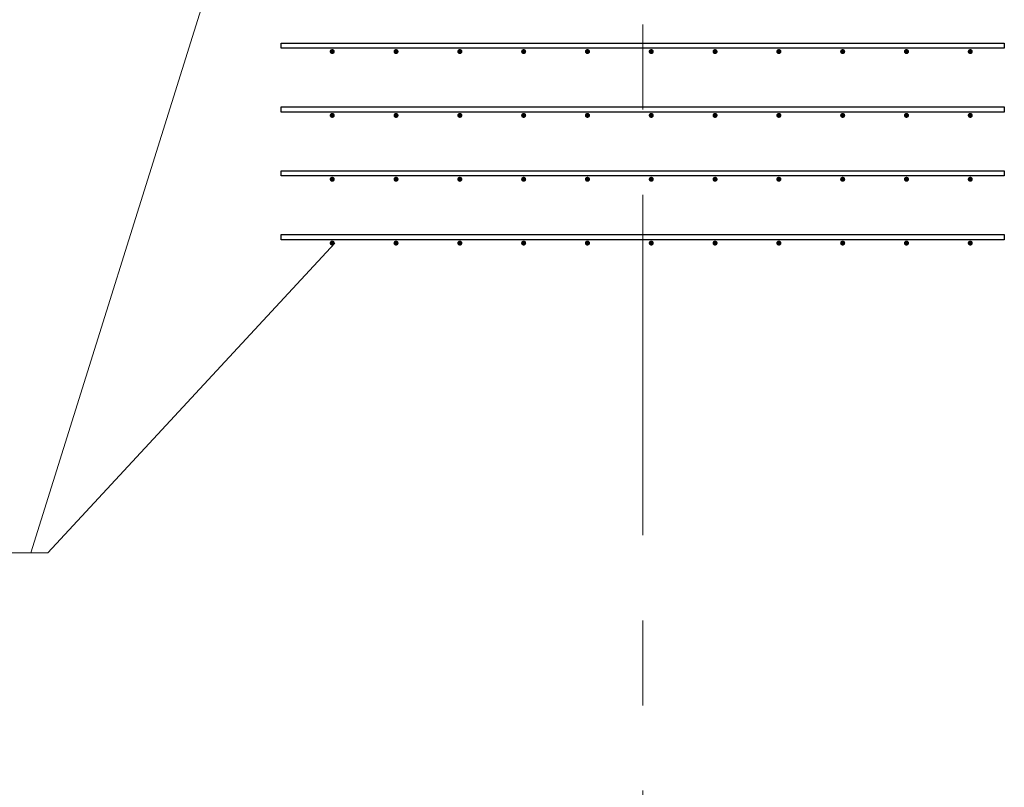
# Model space of a CAD drawing. Header units: metres. Extents: x -38 to 93, y -15 to 21.
# Tile 126 of 256: x 50.768 to 51.925, y 11.404 to 12.306. Entities that reach past the tile are written whole.
import ezdxf

# ---------------------------------------------------------------- set-up
doc = ezdxf.new("R2010")
doc.units = ezdxf.units.M
doc.linetypes.add('______11', pattern=[0.5, 0.4, -0.05, 0, -0.05])
doc.linetypes.add('______5', pattern=[1.1, 0.8, -0.1, 0.1, -0.1])
for name, color, linetype, lineweight in [('XR$1$Осевая линия (1)', 7, '______5', 13), ('XR$4$Арматурный каркас 01', 4, 'Continuous', 35), ('XR$4$Текст_ общее_1', 7, 'Continuous', 13)]:
    doc.layers.add(name, color=color, linetype=linetype, lineweight=lineweight)

msp = doc.modelspace()

# ---------------------------------------------------------------- hatches: boundary and pattern name
at = {"layer": 'XR$4$Арматурный каркас 01', "linetype": 'Continuous', "lineweight": 50, "transparency": 33554687}
for points in [[(51.138, 12.2682), (51.1378, 12.2694), (51.1371, 12.2704), (51.1361, 12.271), (51.135, 12.2712), (51.1339, 12.271), (51.1329, 12.2704), (51.1322, 12.2694), (51.132, 12.2682), (51.1322, 12.2671), (51.1329, 12.2661), (51.1339, 12.2655), (51.135, 12.2652), (51.1361, 12.2655), (51.1371, 12.2661), (51.1378, 12.2671)], [(51.138, 12.2682), (51.1378, 12.2694), (51.1371, 12.2704), (51.1361, 12.271), (51.135, 12.2712), (51.1339, 12.271), (51.1329, 12.2704), (51.1322, 12.2694), (51.132, 12.2682), (51.1322, 12.2671), (51.1329, 12.2661), (51.1339, 12.2655), (51.135, 12.2652), (51.1361, 12.2655), (51.1371, 12.2661), (51.1378, 12.2671)], [(51.213, 12.2682), (51.2128, 12.2694), (51.2121, 12.2704), (51.2111, 12.271), (51.21, 12.2712), (51.2089, 12.271), (51.2079, 12.2704), (51.2072, 12.2694), (51.207, 12.2682), (51.2072, 12.2671), (51.2079, 12.2661), (51.2089, 12.2655), (51.21, 12.2652), (51.2111, 12.2655), (51.2121, 12.2661), (51.2128, 12.2671)], [(51.213, 12.2682), (51.2128, 12.2694), (51.2121, 12.2704), (51.2111, 12.271), (51.21, 12.2712), (51.2089, 12.271), (51.2079, 12.2704), (51.2072, 12.2694), (51.207, 12.2682), (51.2072, 12.2671), (51.2079, 12.2661), (51.2089, 12.2655), (51.21, 12.2652), (51.2111, 12.2655), (51.2121, 12.2661), (51.2128, 12.2671)], [(51.288, 12.2682), (51.2878, 12.2694), (51.2871, 12.2704), (51.2861, 12.271), (51.285, 12.2712), (51.2839, 12.271), (51.2829, 12.2704), (51.2822, 12.2694), (51.282, 12.2682), (51.2822, 12.2671), (51.2829, 12.2661), (51.2839, 12.2655), (51.285, 12.2652), (51.2861, 12.2655), (51.2871, 12.2661), (51.2878, 12.2671)], [(51.288, 12.2682), (51.2878, 12.2694), (51.2871, 12.2704), (51.2861, 12.271), (51.285, 12.2712), (51.2839, 12.271), (51.2829, 12.2704), (51.2822, 12.2694), (51.282, 12.2682), (51.2822, 12.2671), (51.2829, 12.2661), (51.2839, 12.2655), (51.285, 12.2652), (51.2861, 12.2655), (51.2871, 12.2661), (51.2878, 12.2671)], [(51.363, 12.2682), (51.3628, 12.2694), (51.3621, 12.2704), (51.3611, 12.271), (51.36, 12.2712), (51.3589, 12.271), (51.3579, 12.2704), (51.3572, 12.2694), (51.357, 12.2682), (51.3572, 12.2671), (51.3579, 12.2661), (51.3589, 12.2655), (51.36, 12.2652), (51.3611, 12.2655), (51.3621, 12.2661), (51.3628, 12.2671)], [(51.363, 12.2682), (51.3628, 12.2694), (51.3621, 12.2704), (51.3611, 12.271), (51.36, 12.2712), (51.3589, 12.271), (51.3579, 12.2704), (51.3572, 12.2694), (51.357, 12.2682), (51.3572, 12.2671), (51.3579, 12.2661), (51.3589, 12.2655), (51.36, 12.2652), (51.3611, 12.2655), (51.3621, 12.2661), (51.3628, 12.2671)], [(51.438, 12.2682), (51.4378, 12.2694), (51.4371, 12.2704), (51.4361, 12.271), (51.435, 12.2712), (51.4339, 12.271), (51.4329, 12.2704), (51.4322, 12.2694), (51.432, 12.2682), (51.4322, 12.2671), (51.4329, 12.2661), (51.4339, 12.2655), (51.435, 12.2652), (51.4361, 12.2655), (51.4371, 12.2661), (51.4378, 12.2671)], [(51.438, 12.2682), (51.4378, 12.2694), (51.4371, 12.2704), (51.4361, 12.271), (51.435, 12.2712), (51.4339, 12.271), (51.4329, 12.2704), (51.4322, 12.2694), (51.432, 12.2682), (51.4322, 12.2671), (51.4329, 12.2661), (51.4339, 12.2655), (51.435, 12.2652), (51.4361, 12.2655), (51.4371, 12.2661), (51.4378, 12.2671)], [(51.513, 12.2682), (51.5128, 12.2694), (51.5121, 12.2704), (51.5111, 12.271), (51.51, 12.2712), (51.5089, 12.271), (51.5079, 12.2704), (51.5072, 12.2694), (51.507, 12.2682), (51.5072, 12.2671), (51.5079, 12.2661), (51.5089, 12.2655), (51.51, 12.2652), (51.5111, 12.2655), (51.5121, 12.2661), (51.5128, 12.2671)], [(51.513, 12.2682), (51.5128, 12.2694), (51.5121, 12.2704), (51.5111, 12.271), (51.51, 12.2712), (51.5089, 12.271), (51.5079, 12.2704), (51.5072, 12.2694), (51.507, 12.2682), (51.5072, 12.2671), (51.5079, 12.2661), (51.5089, 12.2655), (51.51, 12.2652), (51.5111, 12.2655), (51.5121, 12.2661), (51.5128, 12.2671)], [(51.588, 12.2682), (51.5878, 12.2694), (51.5871, 12.2704), (51.5861, 12.271), (51.585, 12.2712), (51.5839, 12.271), (51.5829, 12.2704), (51.5822, 12.2694), (51.582, 12.2682), (51.5822, 12.2671), (51.5829, 12.2661), (51.5839, 12.2655), (51.585, 12.2652), (51.5861, 12.2655), (51.5871, 12.2661), (51.5878, 12.2671)], [(51.588, 12.2682), (51.5878, 12.2694), (51.5871, 12.2704), (51.5861, 12.271), (51.585, 12.2712), (51.5839, 12.271), (51.5829, 12.2704), (51.5822, 12.2694), (51.582, 12.2682), (51.5822, 12.2671), (51.5829, 12.2661), (51.5839, 12.2655), (51.585, 12.2652), (51.5861, 12.2655), (51.5871, 12.2661), (51.5878, 12.2671)], [(51.663, 12.2682), (51.6628, 12.2694), (51.6621, 12.2704), (51.6611, 12.271), (51.66, 12.2712), (51.6589, 12.271), (51.6579, 12.2704), (51.6572, 12.2694), (51.657, 12.2682), (51.6572, 12.2671), (51.6579, 12.2661), (51.6589, 12.2655), (51.66, 12.2652), (51.6611, 12.2655), (51.6621, 12.2661), (51.6628, 12.2671)], [(51.663, 12.2682), (51.6628, 12.2694), (51.6621, 12.2704), (51.6611, 12.271), (51.66, 12.2712), (51.6589, 12.271), (51.6579, 12.2704), (51.6572, 12.2694), (51.657, 12.2682), (51.6572, 12.2671), (51.6579, 12.2661), (51.6589, 12.2655), (51.66, 12.2652), (51.6611, 12.2655), (51.6621, 12.2661), (51.6628, 12.2671)], [(51.738, 12.2682), (51.7378, 12.2694), (51.7371, 12.2704), (51.7361, 12.271), (51.735, 12.2712), (51.7339, 12.271), (51.7329, 12.2704), (51.7322, 12.2694), (51.732, 12.2682), (51.7322, 12.2671), (51.7329, 12.2661), (51.7339, 12.2655), (51.735, 12.2652), (51.7361, 12.2655), (51.7371, 12.2661), (51.7378, 12.2671)], [(51.738, 12.2682), (51.7378, 12.2694), (51.7371, 12.2704), (51.7361, 12.271), (51.735, 12.2712), (51.7339, 12.271), (51.7329, 12.2704), (51.7322, 12.2694), (51.732, 12.2682), (51.7322, 12.2671), (51.7329, 12.2661), (51.7339, 12.2655), (51.735, 12.2652), (51.7361, 12.2655), (51.7371, 12.2661), (51.7378, 12.2671)], [(51.813, 12.2682), (51.8128, 12.2694), (51.8121, 12.2704), (51.8111, 12.271), (51.81, 12.2712), (51.8089, 12.271), (51.8079, 12.2704), (51.8072, 12.2694), (51.807, 12.2682), (51.8072, 12.2671), (51.8079, 12.2661), (51.8089, 12.2655), (51.81, 12.2652), (51.8111, 12.2655), (51.8121, 12.2661), (51.8128, 12.2671)], [(51.813, 12.2682), (51.8128, 12.2694), (51.8121, 12.2704), (51.8111, 12.271), (51.81, 12.2712), (51.8089, 12.271), (51.8079, 12.2704), (51.8072, 12.2694), (51.807, 12.2682), (51.8072, 12.2671), (51.8079, 12.2661), (51.8089, 12.2655), (51.81, 12.2652), (51.8111, 12.2655), (51.8121, 12.2661), (51.8128, 12.2671)], [(51.888, 12.2682), (51.8878, 12.2694), (51.8871, 12.2704), (51.8861, 12.271), (51.885, 12.2712), (51.8839, 12.271), (51.8829, 12.2704), (51.8822, 12.2694), (51.882, 12.2682), (51.8822, 12.2671), (51.8829, 12.2661), (51.8839, 12.2655), (51.885, 12.2652), (51.8861, 12.2655), (51.8871, 12.2661), (51.8878, 12.2671)], [(51.888, 12.2682), (51.8878, 12.2694), (51.8871, 12.2704), (51.8861, 12.271), (51.885, 12.2712), (51.8839, 12.271), (51.8829, 12.2704), (51.8822, 12.2694), (51.882, 12.2682), (51.8822, 12.2671), (51.8829, 12.2661), (51.8839, 12.2655), (51.885, 12.2652), (51.8861, 12.2655), (51.8871, 12.2661), (51.8878, 12.2671)], [(51.138, 12.1932), (51.1378, 12.1944), (51.1371, 12.1954), (51.1361, 12.196), (51.135, 12.1962), (51.1339, 12.196), (51.1329, 12.1954), (51.1322, 12.1944), (51.132, 12.1932), (51.1322, 12.1921), (51.1329, 12.1911), (51.1339, 12.1905), (51.135, 12.1902), (51.1361, 12.1905), (51.1371, 12.1911), (51.1378, 12.1921)], [(51.138, 12.1932), (51.1378, 12.1944), (51.1371, 12.1954), (51.1361, 12.196), (51.135, 12.1962), (51.1339, 12.196), (51.1329, 12.1954), (51.1322, 12.1944), (51.132, 12.1932), (51.1322, 12.1921), (51.1329, 12.1911), (51.1339, 12.1905), (51.135, 12.1902), (51.1361, 12.1905), (51.1371, 12.1911), (51.1378, 12.1921)], [(51.213, 12.1932), (51.2128, 12.1944), (51.2121, 12.1954), (51.2111, 12.196), (51.21, 12.1962), (51.2089, 12.196), (51.2079, 12.1954), (51.2072, 12.1944), (51.207, 12.1932), (51.2072, 12.1921), (51.2079, 12.1911), (51.2089, 12.1905), (51.21, 12.1902), (51.2111, 12.1905), (51.2121, 12.1911), (51.2128, 12.1921)], [(51.213, 12.1932), (51.2128, 12.1944), (51.2121, 12.1954), (51.2111, 12.196), (51.21, 12.1962), (51.2089, 12.196), (51.2079, 12.1954), (51.2072, 12.1944), (51.207, 12.1932), (51.2072, 12.1921), (51.2079, 12.1911), (51.2089, 12.1905), (51.21, 12.1902), (51.2111, 12.1905), (51.2121, 12.1911), (51.2128, 12.1921)], [(51.288, 12.1932), (51.2878, 12.1944), (51.2871, 12.1954), (51.2861, 12.196), (51.285, 12.1962), (51.2839, 12.196), (51.2829, 12.1954), (51.2822, 12.1944), (51.282, 12.1932), (51.2822, 12.1921), (51.2829, 12.1911), (51.2839, 12.1905), (51.285, 12.1902), (51.2861, 12.1905), (51.2871, 12.1911), (51.2878, 12.1921)], [(51.288, 12.1932), (51.2878, 12.1944), (51.2871, 12.1954), (51.2861, 12.196), (51.285, 12.1962), (51.2839, 12.196), (51.2829, 12.1954), (51.2822, 12.1944), (51.282, 12.1932), (51.2822, 12.1921), (51.2829, 12.1911), (51.2839, 12.1905), (51.285, 12.1902), (51.2861, 12.1905), (51.2871, 12.1911), (51.2878, 12.1921)], [(51.363, 12.1932), (51.3628, 12.1944), (51.3621, 12.1954), (51.3611, 12.196), (51.36, 12.1962), (51.3589, 12.196), (51.3579, 12.1954), (51.3572, 12.1944), (51.357, 12.1932), (51.3572, 12.1921), (51.3579, 12.1911), (51.3589, 12.1905), (51.36, 12.1902), (51.3611, 12.1905), (51.3621, 12.1911), (51.3628, 12.1921)], [(51.363, 12.1932), (51.3628, 12.1944), (51.3621, 12.1954), (51.3611, 12.196), (51.36, 12.1962), (51.3589, 12.196), (51.3579, 12.1954), (51.3572, 12.1944), (51.357, 12.1932), (51.3572, 12.1921), (51.3579, 12.1911), (51.3589, 12.1905), (51.36, 12.1902), (51.3611, 12.1905), (51.3621, 12.1911), (51.3628, 12.1921)], [(51.438, 12.1932), (51.4378, 12.1944), (51.4371, 12.1954), (51.4361, 12.196), (51.435, 12.1962), (51.4339, 12.196), (51.4329, 12.1954), (51.4322, 12.1944), (51.432, 12.1932), (51.4322, 12.1921), (51.4329, 12.1911), (51.4339, 12.1905), (51.435, 12.1902), (51.4361, 12.1905), (51.4371, 12.1911), (51.4378, 12.1921)], [(51.438, 12.1932), (51.4378, 12.1944), (51.4371, 12.1954), (51.4361, 12.196), (51.435, 12.1962), (51.4339, 12.196), (51.4329, 12.1954), (51.4322, 12.1944), (51.432, 12.1932), (51.4322, 12.1921), (51.4329, 12.1911), (51.4339, 12.1905), (51.435, 12.1902), (51.4361, 12.1905), (51.4371, 12.1911), (51.4378, 12.1921)], [(51.513, 12.1932), (51.5128, 12.1944), (51.5121, 12.1954), (51.5111, 12.196), (51.51, 12.1962), (51.5089, 12.196), (51.5079, 12.1954), (51.5072, 12.1944), (51.507, 12.1932), (51.5072, 12.1921), (51.5079, 12.1911), (51.5089, 12.1905), (51.51, 12.1902), (51.5111, 12.1905), (51.5121, 12.1911), (51.5128, 12.1921)], [(51.513, 12.1932), (51.5128, 12.1944), (51.5121, 12.1954), (51.5111, 12.196), (51.51, 12.1962), (51.5089, 12.196), (51.5079, 12.1954), (51.5072, 12.1944), (51.507, 12.1932), (51.5072, 12.1921), (51.5079, 12.1911), (51.5089, 12.1905), (51.51, 12.1902), (51.5111, 12.1905), (51.5121, 12.1911), (51.5128, 12.1921)], [(51.588, 12.1932), (51.5878, 12.1944), (51.5871, 12.1954), (51.5861, 12.196), (51.585, 12.1962), (51.5839, 12.196), (51.5829, 12.1954), (51.5822, 12.1944), (51.582, 12.1932), (51.5822, 12.1921), (51.5829, 12.1911), (51.5839, 12.1905), (51.585, 12.1902), (51.5861, 12.1905), (51.5871, 12.1911), (51.5878, 12.1921)], [(51.588, 12.1932), (51.5878, 12.1944), (51.5871, 12.1954), (51.5861, 12.196), (51.585, 12.1962), (51.5839, 12.196), (51.5829, 12.1954), (51.5822, 12.1944), (51.582, 12.1932), (51.5822, 12.1921), (51.5829, 12.1911), (51.5839, 12.1905), (51.585, 12.1902), (51.5861, 12.1905), (51.5871, 12.1911), (51.5878, 12.1921)], [(51.663, 12.1932), (51.6628, 12.1944), (51.6621, 12.1954), (51.6611, 12.196), (51.66, 12.1962), (51.6589, 12.196), (51.6579, 12.1954), (51.6572, 12.1944), (51.657, 12.1932), (51.6572, 12.1921), (51.6579, 12.1911), (51.6589, 12.1905), (51.66, 12.1902), (51.6611, 12.1905), (51.6621, 12.1911), (51.6628, 12.1921)], [(51.663, 12.1932), (51.6628, 12.1944), (51.6621, 12.1954), (51.6611, 12.196), (51.66, 12.1962), (51.6589, 12.196), (51.6579, 12.1954), (51.6572, 12.1944), (51.657, 12.1932), (51.6572, 12.1921), (51.6579, 12.1911), (51.6589, 12.1905), (51.66, 12.1902), (51.6611, 12.1905), (51.6621, 12.1911), (51.6628, 12.1921)], [(51.738, 12.1932), (51.7378, 12.1944), (51.7371, 12.1954), (51.7361, 12.196), (51.735, 12.1962), (51.7339, 12.196), (51.7329, 12.1954), (51.7322, 12.1944), (51.732, 12.1932), (51.7322, 12.1921), (51.7329, 12.1911), (51.7339, 12.1905), (51.735, 12.1902), (51.7361, 12.1905), (51.7371, 12.1911), (51.7378, 12.1921)], [(51.738, 12.1932), (51.7378, 12.1944), (51.7371, 12.1954), (51.7361, 12.196), (51.735, 12.1962), (51.7339, 12.196), (51.7329, 12.1954), (51.7322, 12.1944), (51.732, 12.1932), (51.7322, 12.1921), (51.7329, 12.1911), (51.7339, 12.1905), (51.735, 12.1902), (51.7361, 12.1905), (51.7371, 12.1911), (51.7378, 12.1921)], [(51.813, 12.1932), (51.8128, 12.1944), (51.8121, 12.1954), (51.8111, 12.196), (51.81, 12.1962), (51.8089, 12.196), (51.8079, 12.1954), (51.8072, 12.1944), (51.807, 12.1932), (51.8072, 12.1921), (51.8079, 12.1911), (51.8089, 12.1905), (51.81, 12.1902), (51.8111, 12.1905), (51.8121, 12.1911), (51.8128, 12.1921)], [(51.813, 12.1932), (51.8128, 12.1944), (51.8121, 12.1954), (51.8111, 12.196), (51.81, 12.1962), (51.8089, 12.196), (51.8079, 12.1954), (51.8072, 12.1944), (51.807, 12.1932), (51.8072, 12.1921), (51.8079, 12.1911), (51.8089, 12.1905), (51.81, 12.1902), (51.8111, 12.1905), (51.8121, 12.1911), (51.8128, 12.1921)], [(51.888, 12.1932), (51.8878, 12.1944), (51.8871, 12.1954), (51.8861, 12.196), (51.885, 12.1962), (51.8839, 12.196), (51.8829, 12.1954), (51.8822, 12.1944), (51.882, 12.1932), (51.8822, 12.1921), (51.8829, 12.1911), (51.8839, 12.1905), (51.885, 12.1902), (51.8861, 12.1905), (51.8871, 12.1911), (51.8878, 12.1921)], [(51.888, 12.1932), (51.8878, 12.1944), (51.8871, 12.1954), (51.8861, 12.196), (51.885, 12.1962), (51.8839, 12.196), (51.8829, 12.1954), (51.8822, 12.1944), (51.882, 12.1932), (51.8822, 12.1921), (51.8829, 12.1911), (51.8839, 12.1905), (51.885, 12.1902), (51.8861, 12.1905), (51.8871, 12.1911), (51.8878, 12.1921)], [(51.138, 12.1182), (51.1378, 12.1194), (51.1371, 12.1204), (51.1361, 12.121), (51.135, 12.1212), (51.1339, 12.121), (51.1329, 12.1204), (51.1322, 12.1194), (51.132, 12.1182), (51.1322, 12.1171), (51.1329, 12.1161), (51.1339, 12.1155), (51.135, 12.1152), (51.1361, 12.1155), (51.1371, 12.1161), (51.1378, 12.1171)], [(51.138, 12.1182), (51.1378, 12.1194), (51.1371, 12.1204), (51.1361, 12.121), (51.135, 12.1212), (51.1339, 12.121), (51.1329, 12.1204), (51.1322, 12.1194), (51.132, 12.1182), (51.1322, 12.1171), (51.1329, 12.1161), (51.1339, 12.1155), (51.135, 12.1152), (51.1361, 12.1155), (51.1371, 12.1161), (51.1378, 12.1171)], [(51.213, 12.1182), (51.2128, 12.1194), (51.2121, 12.1204), (51.2111, 12.121), (51.21, 12.1212), (51.2089, 12.121), (51.2079, 12.1204), (51.2072, 12.1194), (51.207, 12.1182), (51.2072, 12.1171), (51.2079, 12.1161), (51.2089, 12.1155), (51.21, 12.1152), (51.2111, 12.1155), (51.2121, 12.1161), (51.2128, 12.1171)], [(51.213, 12.1182), (51.2128, 12.1194), (51.2121, 12.1204), (51.2111, 12.121), (51.21, 12.1212), (51.2089, 12.121), (51.2079, 12.1204), (51.2072, 12.1194), (51.207, 12.1182), (51.2072, 12.1171), (51.2079, 12.1161), (51.2089, 12.1155), (51.21, 12.1152), (51.2111, 12.1155), (51.2121, 12.1161), (51.2128, 12.1171)], [(51.288, 12.1182), (51.2878, 12.1194), (51.2871, 12.1204), (51.2861, 12.121), (51.285, 12.1212), (51.2839, 12.121), (51.2829, 12.1204), (51.2822, 12.1194), (51.282, 12.1182), (51.2822, 12.1171), (51.2829, 12.1161), (51.2839, 12.1155), (51.285, 12.1152), (51.2861, 12.1155), (51.2871, 12.1161), (51.2878, 12.1171)], [(51.288, 12.1182), (51.2878, 12.1194), (51.2871, 12.1204), (51.2861, 12.121), (51.285, 12.1212), (51.2839, 12.121), (51.2829, 12.1204), (51.2822, 12.1194), (51.282, 12.1182), (51.2822, 12.1171), (51.2829, 12.1161), (51.2839, 12.1155), (51.285, 12.1152), (51.2861, 12.1155), (51.2871, 12.1161), (51.2878, 12.1171)], [(51.363, 12.1182), (51.3628, 12.1194), (51.3621, 12.1204), (51.3611, 12.121), (51.36, 12.1212), (51.3589, 12.121), (51.3579, 12.1204), (51.3572, 12.1194), (51.357, 12.1182), (51.3572, 12.1171), (51.3579, 12.1161), (51.3589, 12.1155), (51.36, 12.1152), (51.3611, 12.1155), (51.3621, 12.1161), (51.3628, 12.1171)], [(51.363, 12.1182), (51.3628, 12.1194), (51.3621, 12.1204), (51.3611, 12.121), (51.36, 12.1212), (51.3589, 12.121), (51.3579, 12.1204), (51.3572, 12.1194), (51.357, 12.1182), (51.3572, 12.1171), (51.3579, 12.1161), (51.3589, 12.1155), (51.36, 12.1152), (51.3611, 12.1155), (51.3621, 12.1161), (51.3628, 12.1171)], [(51.438, 12.1182), (51.4378, 12.1194), (51.4371, 12.1204), (51.4361, 12.121), (51.435, 12.1212), (51.4339, 12.121), (51.4329, 12.1204), (51.4322, 12.1194), (51.432, 12.1182), (51.4322, 12.1171), (51.4329, 12.1161), (51.4339, 12.1155), (51.435, 12.1152), (51.4361, 12.1155), (51.4371, 12.1161), (51.4378, 12.1171)], [(51.438, 12.1182), (51.4378, 12.1194), (51.4371, 12.1204), (51.4361, 12.121), (51.435, 12.1212), (51.4339, 12.121), (51.4329, 12.1204), (51.4322, 12.1194), (51.432, 12.1182), (51.4322, 12.1171), (51.4329, 12.1161), (51.4339, 12.1155), (51.435, 12.1152), (51.4361, 12.1155), (51.4371, 12.1161), (51.4378, 12.1171)], [(51.513, 12.1182), (51.5128, 12.1194), (51.5121, 12.1204), (51.5111, 12.121), (51.51, 12.1212), (51.5089, 12.121), (51.5079, 12.1204), (51.5072, 12.1194), (51.507, 12.1182), (51.5072, 12.1171), (51.5079, 12.1161), (51.5089, 12.1155), (51.51, 12.1152), (51.5111, 12.1155), (51.5121, 12.1161), (51.5128, 12.1171)], [(51.513, 12.1182), (51.5128, 12.1194), (51.5121, 12.1204), (51.5111, 12.121), (51.51, 12.1212), (51.5089, 12.121), (51.5079, 12.1204), (51.5072, 12.1194), (51.507, 12.1182), (51.5072, 12.1171), (51.5079, 12.1161), (51.5089, 12.1155), (51.51, 12.1152), (51.5111, 12.1155), (51.5121, 12.1161), (51.5128, 12.1171)], [(51.588, 12.1182), (51.5878, 12.1194), (51.5871, 12.1204), (51.5861, 12.121), (51.585, 12.1212), (51.5839, 12.121), (51.5829, 12.1204), (51.5822, 12.1194), (51.582, 12.1182), (51.5822, 12.1171), (51.5829, 12.1161), (51.5839, 12.1155), (51.585, 12.1152), (51.5861, 12.1155), (51.5871, 12.1161), (51.5878, 12.1171)], [(51.588, 12.1182), (51.5878, 12.1194), (51.5871, 12.1204), (51.5861, 12.121), (51.585, 12.1212), (51.5839, 12.121), (51.5829, 12.1204), (51.5822, 12.1194), (51.582, 12.1182), (51.5822, 12.1171), (51.5829, 12.1161), (51.5839, 12.1155), (51.585, 12.1152), (51.5861, 12.1155), (51.5871, 12.1161), (51.5878, 12.1171)], [(51.663, 12.1182), (51.6628, 12.1194), (51.6621, 12.1204), (51.6611, 12.121), (51.66, 12.1212), (51.6589, 12.121), (51.6579, 12.1204), (51.6572, 12.1194), (51.657, 12.1182), (51.6572, 12.1171), (51.6579, 12.1161), (51.6589, 12.1155), (51.66, 12.1152), (51.6611, 12.1155), (51.6621, 12.1161), (51.6628, 12.1171)], [(51.663, 12.1182), (51.6628, 12.1194), (51.6621, 12.1204), (51.6611, 12.121), (51.66, 12.1212), (51.6589, 12.121), (51.6579, 12.1204), (51.6572, 12.1194), (51.657, 12.1182), (51.6572, 12.1171), (51.6579, 12.1161), (51.6589, 12.1155), (51.66, 12.1152), (51.6611, 12.1155), (51.6621, 12.1161), (51.6628, 12.1171)], [(51.738, 12.1182), (51.7378, 12.1194), (51.7371, 12.1204), (51.7361, 12.121), (51.735, 12.1212), (51.7339, 12.121), (51.7329, 12.1204), (51.7322, 12.1194), (51.732, 12.1182), (51.7322, 12.1171), (51.7329, 12.1161), (51.7339, 12.1155), (51.735, 12.1152), (51.7361, 12.1155), (51.7371, 12.1161), (51.7378, 12.1171)], [(51.738, 12.1182), (51.7378, 12.1194), (51.7371, 12.1204), (51.7361, 12.121), (51.735, 12.1212), (51.7339, 12.121), (51.7329, 12.1204), (51.7322, 12.1194), (51.732, 12.1182), (51.7322, 12.1171), (51.7329, 12.1161), (51.7339, 12.1155), (51.735, 12.1152), (51.7361, 12.1155), (51.7371, 12.1161), (51.7378, 12.1171)], [(51.813, 12.1182), (51.8128, 12.1194), (51.8121, 12.1204), (51.8111, 12.121), (51.81, 12.1212), (51.8089, 12.121), (51.8079, 12.1204), (51.8072, 12.1194), (51.807, 12.1182), (51.8072, 12.1171), (51.8079, 12.1161), (51.8089, 12.1155), (51.81, 12.1152), (51.8111, 12.1155), (51.8121, 12.1161), (51.8128, 12.1171)], [(51.813, 12.1182), (51.8128, 12.1194), (51.8121, 12.1204), (51.8111, 12.121), (51.81, 12.1212), (51.8089, 12.121), (51.8079, 12.1204), (51.8072, 12.1194), (51.807, 12.1182), (51.8072, 12.1171), (51.8079, 12.1161), (51.8089, 12.1155), (51.81, 12.1152), (51.8111, 12.1155), (51.8121, 12.1161), (51.8128, 12.1171)], [(51.888, 12.1182), (51.8878, 12.1194), (51.8871, 12.1204), (51.8861, 12.121), (51.885, 12.1212), (51.8839, 12.121), (51.8829, 12.1204), (51.8822, 12.1194), (51.882, 12.1182), (51.8822, 12.1171), (51.8829, 12.1161), (51.8839, 12.1155), (51.885, 12.1152), (51.8861, 12.1155), (51.8871, 12.1161), (51.8878, 12.1171)], [(51.888, 12.1182), (51.8878, 12.1194), (51.8871, 12.1204), (51.8861, 12.121), (51.885, 12.1212), (51.8839, 12.121), (51.8829, 12.1204), (51.8822, 12.1194), (51.882, 12.1182), (51.8822, 12.1171), (51.8829, 12.1161), (51.8839, 12.1155), (51.885, 12.1152), (51.8861, 12.1155), (51.8871, 12.1161), (51.8878, 12.1171)], [(51.138, 12.0432), (51.1378, 12.0444), (51.1371, 12.0454), (51.1361, 12.046), (51.135, 12.0462), (51.1339, 12.046), (51.1329, 12.0454), (51.1322, 12.0444), (51.132, 12.0432), (51.1322, 12.0421), (51.1329, 12.0411), (51.1339, 12.0405), (51.135, 12.0402), (51.1361, 12.0405), (51.1371, 12.0411), (51.1378, 12.0421)], [(51.138, 12.0432), (51.1378, 12.0444), (51.1371, 12.0454), (51.1361, 12.046), (51.135, 12.0462), (51.1339, 12.046), (51.1329, 12.0454), (51.1322, 12.0444), (51.132, 12.0432), (51.1322, 12.0421), (51.1329, 12.0411), (51.1339, 12.0405), (51.135, 12.0402), (51.1361, 12.0405), (51.1371, 12.0411), (51.1378, 12.0421)], [(51.213, 12.0432), (51.2128, 12.0444), (51.2121, 12.0454), (51.2111, 12.046), (51.21, 12.0462), (51.2089, 12.046), (51.2079, 12.0454), (51.2072, 12.0444), (51.207, 12.0432), (51.2072, 12.0421), (51.2079, 12.0411), (51.2089, 12.0405), (51.21, 12.0402), (51.2111, 12.0405), (51.2121, 12.0411), (51.2128, 12.0421)], [(51.213, 12.0432), (51.2128, 12.0444), (51.2121, 12.0454), (51.2111, 12.046), (51.21, 12.0462), (51.2089, 12.046), (51.2079, 12.0454), (51.2072, 12.0444), (51.207, 12.0432), (51.2072, 12.0421), (51.2079, 12.0411), (51.2089, 12.0405), (51.21, 12.0402), (51.2111, 12.0405), (51.2121, 12.0411), (51.2128, 12.0421)], [(51.288, 12.0432), (51.2878, 12.0444), (51.2871, 12.0454), (51.2861, 12.046), (51.285, 12.0462), (51.2839, 12.046), (51.2829, 12.0454), (51.2822, 12.0444), (51.282, 12.0432), (51.2822, 12.0421), (51.2829, 12.0411), (51.2839, 12.0405), (51.285, 12.0402), (51.2861, 12.0405), (51.2871, 12.0411), (51.2878, 12.0421)], [(51.288, 12.0432), (51.2878, 12.0444), (51.2871, 12.0454), (51.2861, 12.046), (51.285, 12.0462), (51.2839, 12.046), (51.2829, 12.0454), (51.2822, 12.0444), (51.282, 12.0432), (51.2822, 12.0421), (51.2829, 12.0411), (51.2839, 12.0405), (51.285, 12.0402), (51.2861, 12.0405), (51.2871, 12.0411), (51.2878, 12.0421)], [(51.363, 12.0432), (51.3628, 12.0444), (51.3621, 12.0454), (51.3611, 12.046), (51.36, 12.0462), (51.3589, 12.046), (51.3579, 12.0454), (51.3572, 12.0444), (51.357, 12.0432), (51.3572, 12.0421), (51.3579, 12.0411), (51.3589, 12.0405), (51.36, 12.0402), (51.3611, 12.0405), (51.3621, 12.0411), (51.3628, 12.0421)], [(51.363, 12.0432), (51.3628, 12.0444), (51.3621, 12.0454), (51.3611, 12.046), (51.36, 12.0462), (51.3589, 12.046), (51.3579, 12.0454), (51.3572, 12.0444), (51.357, 12.0432), (51.3572, 12.0421), (51.3579, 12.0411), (51.3589, 12.0405), (51.36, 12.0402), (51.3611, 12.0405), (51.3621, 12.0411), (51.3628, 12.0421)], [(51.438, 12.0432), (51.4378, 12.0444), (51.4371, 12.0454), (51.4361, 12.046), (51.435, 12.0462), (51.4339, 12.046), (51.4329, 12.0454), (51.4322, 12.0444), (51.432, 12.0432), (51.4322, 12.0421), (51.4329, 12.0411), (51.4339, 12.0405), (51.435, 12.0402), (51.4361, 12.0405), (51.4371, 12.0411), (51.4378, 12.0421)], [(51.438, 12.0432), (51.4378, 12.0444), (51.4371, 12.0454), (51.4361, 12.046), (51.435, 12.0462), (51.4339, 12.046), (51.4329, 12.0454), (51.4322, 12.0444), (51.432, 12.0432), (51.4322, 12.0421), (51.4329, 12.0411), (51.4339, 12.0405), (51.435, 12.0402), (51.4361, 12.0405), (51.4371, 12.0411), (51.4378, 12.0421)], [(51.513, 12.0432), (51.5128, 12.0444), (51.5121, 12.0454), (51.5111, 12.046), (51.51, 12.0462), (51.5089, 12.046), (51.5079, 12.0454), (51.5072, 12.0444), (51.507, 12.0432), (51.5072, 12.0421), (51.5079, 12.0411), (51.5089, 12.0405), (51.51, 12.0402), (51.5111, 12.0405), (51.5121, 12.0411), (51.5128, 12.0421)], [(51.513, 12.0432), (51.5128, 12.0444), (51.5121, 12.0454), (51.5111, 12.046), (51.51, 12.0462), (51.5089, 12.046), (51.5079, 12.0454), (51.5072, 12.0444), (51.507, 12.0432), (51.5072, 12.0421), (51.5079, 12.0411), (51.5089, 12.0405), (51.51, 12.0402), (51.5111, 12.0405), (51.5121, 12.0411), (51.5128, 12.0421)], [(51.588, 12.0432), (51.5878, 12.0444), (51.5871, 12.0454), (51.5861, 12.046), (51.585, 12.0462), (51.5839, 12.046), (51.5829, 12.0454), (51.5822, 12.0444), (51.582, 12.0432), (51.5822, 12.0421), (51.5829, 12.0411), (51.5839, 12.0405), (51.585, 12.0402), (51.5861, 12.0405), (51.5871, 12.0411), (51.5878, 12.0421)], [(51.588, 12.0432), (51.5878, 12.0444), (51.5871, 12.0454), (51.5861, 12.046), (51.585, 12.0462), (51.5839, 12.046), (51.5829, 12.0454), (51.5822, 12.0444), (51.582, 12.0432), (51.5822, 12.0421), (51.5829, 12.0411), (51.5839, 12.0405), (51.585, 12.0402), (51.5861, 12.0405), (51.5871, 12.0411), (51.5878, 12.0421)], [(51.663, 12.0432), (51.6628, 12.0444), (51.6621, 12.0454), (51.6611, 12.046), (51.66, 12.0462), (51.6589, 12.046), (51.6579, 12.0454), (51.6572, 12.0444), (51.657, 12.0432), (51.6572, 12.0421), (51.6579, 12.0411), (51.6589, 12.0405), (51.66, 12.0402), (51.6611, 12.0405), (51.6621, 12.0411), (51.6628, 12.0421)], [(51.663, 12.0432), (51.6628, 12.0444), (51.6621, 12.0454), (51.6611, 12.046), (51.66, 12.0462), (51.6589, 12.046), (51.6579, 12.0454), (51.6572, 12.0444), (51.657, 12.0432), (51.6572, 12.0421), (51.6579, 12.0411), (51.6589, 12.0405), (51.66, 12.0402), (51.6611, 12.0405), (51.6621, 12.0411), (51.6628, 12.0421)], [(51.738, 12.0432), (51.7378, 12.0444), (51.7371, 12.0454), (51.7361, 12.046), (51.735, 12.0462), (51.7339, 12.046), (51.7329, 12.0454), (51.7322, 12.0444), (51.732, 12.0432), (51.7322, 12.0421), (51.7329, 12.0411), (51.7339, 12.0405), (51.735, 12.0402), (51.7361, 12.0405), (51.7371, 12.0411), (51.7378, 12.0421)], [(51.738, 12.0432), (51.7378, 12.0444), (51.7371, 12.0454), (51.7361, 12.046), (51.735, 12.0462), (51.7339, 12.046), (51.7329, 12.0454), (51.7322, 12.0444), (51.732, 12.0432), (51.7322, 12.0421), (51.7329, 12.0411), (51.7339, 12.0405), (51.735, 12.0402), (51.7361, 12.0405), (51.7371, 12.0411), (51.7378, 12.0421)], [(51.813, 12.0432), (51.8128, 12.0444), (51.8121, 12.0454), (51.8111, 12.046), (51.81, 12.0462), (51.8089, 12.046), (51.8079, 12.0454), (51.8072, 12.0444), (51.807, 12.0432), (51.8072, 12.0421), (51.8079, 12.0411), (51.8089, 12.0405), (51.81, 12.0402), (51.8111, 12.0405), (51.8121, 12.0411), (51.8128, 12.0421)], [(51.813, 12.0432), (51.8128, 12.0444), (51.8121, 12.0454), (51.8111, 12.046), (51.81, 12.0462), (51.8089, 12.046), (51.8079, 12.0454), (51.8072, 12.0444), (51.807, 12.0432), (51.8072, 12.0421), (51.8079, 12.0411), (51.8089, 12.0405), (51.81, 12.0402), (51.8111, 12.0405), (51.8121, 12.0411), (51.8128, 12.0421)], [(51.888, 12.0432), (51.8878, 12.0444), (51.8871, 12.0454), (51.8861, 12.046), (51.885, 12.0462), (51.8839, 12.046), (51.8829, 12.0454), (51.8822, 12.0444), (51.882, 12.0432), (51.8822, 12.0421), (51.8829, 12.0411), (51.8839, 12.0405), (51.885, 12.0402), (51.8861, 12.0405), (51.8871, 12.0411), (51.8878, 12.0421)], [(51.888, 12.0432), (51.8878, 12.0444), (51.8871, 12.0454), (51.8861, 12.046), (51.885, 12.0462), (51.8839, 12.046), (51.8829, 12.0454), (51.8822, 12.0444), (51.882, 12.0432), (51.8822, 12.0421), (51.8829, 12.0411), (51.8839, 12.0405), (51.885, 12.0402), (51.8861, 12.0405), (51.8871, 12.0411), (51.8878, 12.0421)]]:
    msp.add_hatch(color=2, dxfattribs=at).paths.add_polyline_path(points)

# ---------------------------------------------------------------- linework, layer by layer
at = {"layer": 'XR$1$Осевая линия (1)', "color": 253, "linetype": '______11', "lineweight": 13, "true_color": 0xa0a0a0, "transparency": 33554687}
msp.add_line((51.5, 6.8), (51.5, 19.78), dxfattribs=at)
at = {"layer": 'XR$4$Арматурный каркас 01', "color": 2, "linetype": 'Continuous', "lineweight": 25, "transparency": 33554687}
for points in [[(51.075, 12.2782), (51.925, 12.2782), (51.925, 12.2722), (51.075, 12.2722), (51.075, 12.2782)], [(51.075, 12.2782), (51.925, 12.2782), (51.925, 12.2722), (51.075, 12.2722), (51.075, 12.2782)], [(51.075, 12.2782), (51.925, 12.2782), (51.925, 12.2722), (51.075, 12.2722), (51.075, 12.2782)], [(51.075, 12.2782), (51.925, 12.2782), (51.925, 12.2722), (51.075, 12.2722), (51.075, 12.2782)], [(51.075, 12.2032), (51.925, 12.2032), (51.925, 12.1972), (51.075, 12.1972), (51.075, 12.2032)], [(51.075, 12.2032), (51.925, 12.2032), (51.925, 12.1972), (51.075, 12.1972), (51.075, 12.2032)], [(51.075, 12.2032), (51.925, 12.2032), (51.925, 12.1972), (51.075, 12.1972), (51.075, 12.2032)], [(51.075, 12.2032), (51.925, 12.2032), (51.925, 12.1972), (51.075, 12.1972), (51.075, 12.2032)], [(51.075, 12.1282), (51.925, 12.1282), (51.925, 12.1222), (51.075, 12.1222), (51.075, 12.1282)], [(51.075, 12.1282), (51.925, 12.1282), (51.925, 12.1222), (51.075, 12.1222), (51.075, 12.1282)], [(51.075, 12.1282), (51.925, 12.1282), (51.925, 12.1222), (51.075, 12.1222), (51.075, 12.1282)], [(51.075, 12.1282), (51.925, 12.1282), (51.925, 12.1222), (51.075, 12.1222), (51.075, 12.1282)], [(51.075, 12.0532), (51.925, 12.0532), (51.925, 12.0472), (51.075, 12.0472), (51.075, 12.0532)], [(51.075, 12.0532), (51.925, 12.0532), (51.925, 12.0472), (51.075, 12.0472), (51.075, 12.0532)], [(51.075, 12.0532), (51.925, 12.0532), (51.925, 12.0472), (51.075, 12.0472), (51.075, 12.0532)], [(51.075, 12.0532), (51.925, 12.0532), (51.925, 12.0472), (51.075, 12.0472), (51.075, 12.0532)]]:
    msp.add_lwpolyline(points, dxfattribs=at)
at = {"layer": 'XR$4$Текст_ общее_1', "color": 7, "linetype": 'Continuous', "lineweight": 13, "transparency": 33554687}
msp.add_line((51.2175, 13.0752), (50.7808, 11.6795), dxfattribs=at)
msp.add_lwpolyline([(51.138, 12.0432), (50.8008, 11.6795), (49.0908, 11.6795)], dxfattribs=at)

doc.saveas('drawing.dxf')
